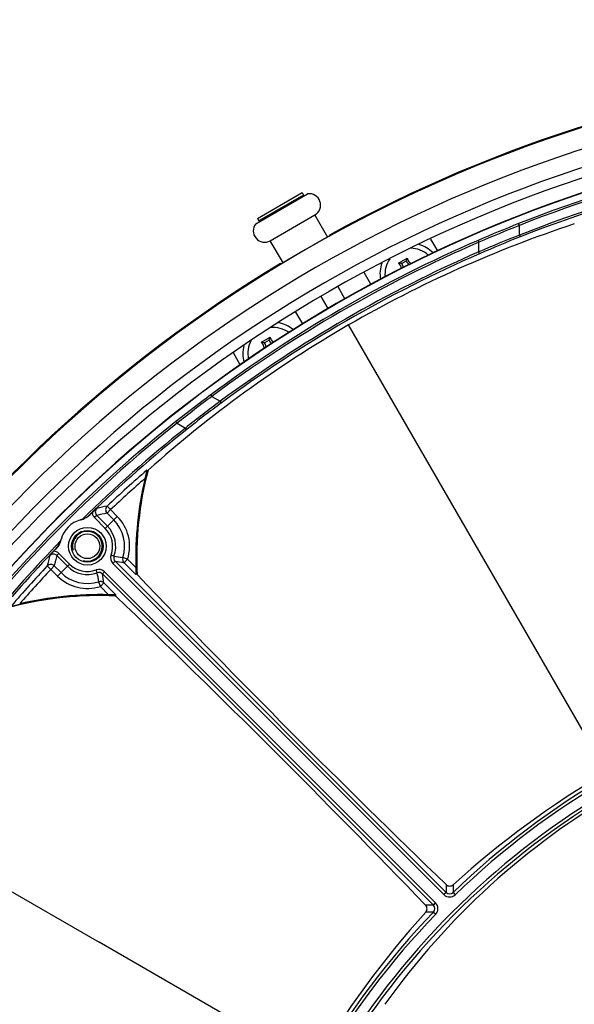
# Model space of a CAD drawing. Header units: millimetres. Extents: x 0 to 420, y 0 to 297.
# Tile 254 of 256: x 344 to 355, y 228 to 248. Entities that reach past the tile are written whole.
import ezdxf

# ---------------------------------------------------------------- set-up
doc = ezdxf.new("R2010")
doc.units = ezdxf.units.MM
doc.header["$LTSCALE"] = 23.1
doc.layers.get('0').update_dxf_attribs({"linetype": 'CONTINUOUS'})
for name, color, linetype in [('02___PRT_ALL_AXES', 7, 'CONTINUOUS'), ('AXES', 7, 'CONTINUOUS'), ('DIM_PILOTEES', 7, 'CONTINUOUS')]:
    doc.layers.add(name, color=color, linetype=linetype)
doc.styles.get("Standard").update_dxf_attribs({"font": 'txt', "width": 0.7})
doc.styles.add('TEXTSTYLE_4', font='txt')
doc.dimstyles.new('DIMSTYLE_6', dxfattribs={"dimtxt": 2.5, "dimasz": 3.5, "dimexe": 2, "dimexo": 0, "dimtad": 1, "dimlfac": 5, "dimdsep": 46, "dimtxsty": 'Standard', "dimblk": '_FILLED', "dimblk1": '_FILLED', "dimblk2": '_FILLED', "dimcen": 0.09, "dimazin": 2, "dimtp": 0.8, "dimtm": 0.8, "dimtfac": 1, "dimtofl": 0, "dimtmove": 0, "dimatfit": 3, "dimldrblk": '_FILLED', "dimfxl": 0, "dimtolj": 1, "dimarcsym": 0})
doc.dimstyles.new('DIMSTYLE_7', dxfattribs={"dimtxt": 2.5, "dimasz": 3.5, "dimexe": 2, "dimexo": 0, "dimtad": 1, "dimlfac": 5, "dimdsep": 46, "dimtxsty": 'Standard', "dimblk": '_FILLED', "dimblk1": '_FILLED', "dimblk2": '_FILLED', "dimcen": 0.09, "dimazin": 2, "dimtp": 0.5, "dimtm": 0.5, "dimtfac": 1, "dimtmove": 0, "dimatfit": 2, "dimldrblk": '_FILLED', "dimfxl": 0, "dimtolj": 1, "dimarcsym": 0})

# ---------------------------------------------------------------- blocks, each defined once
blk = doc.blocks.new('_FILLED')
at = {"color": 0, "linetype": 'ByBlock'}
blk.add_solid([(0, 0), (-1, 0.1429), (-1, -0.1429)], dxfattribs=at)
blk = doc.blocks.new('*D11')
at = {"layer": 'DIM_PILOTEES', "color": 2, "linetype": 'Continuous'}
for p, q in [((321.931, 202.543), (321.931, 257.134)), ((405.531, 202.543), (405.531, 257.134)), ((321.931, 255.134), (363.731, 255.134)), ((405.531, 255.134), (363.731, 255.134))]:
    blk.add_line(p, q, dxfattribs=at)
at = {"layer": 'DIM_PILOTEES', "color": 2, "linetype": 'Continuous', "xscale": 3.5, "yscale": 3.5, "zscale": 3.5, "rotation": 180}
blk.add_blockref('_FILLED', (321.931, 255.134), dxfattribs=at)
at = {"layer": 'DIM_PILOTEES', "color": 2, "linetype": 'Continuous', "xscale": 3.5, "yscale": 3.5, "zscale": 3.5}
blk.add_blockref('_FILLED', (405.531, 255.134), dxfattribs=at)
at = {"layer": 'DIM_PILOTEES', "color": 2, "linetype": 'Continuous', "insert": (363.731, 258.259), "char_height": 2.5, "width": 8.03571, "attachment_point": 2, "line_spacing_factor": 0.9}
blk.add_mtext('{\\ftxt;\\W0.0001;\\H0.0001;\\~}{\\ftxt;\\W2.1428571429;\\H2.5; }{\\ftxt;\\W0.0001;\\H0.0001;\\~}', dxfattribs=at)
blk = doc.blocks.new('*D12')
at = {"layer": 'DIM_PILOTEES', "color": 2, "linetype": 'Continuous'}
for p, q in [((363.731, 218.743), (400.658, 248.238)), ((385.914, 236.461), (363.731, 218.743)), ((341.548, 201.025), (363.731, 218.743))]:
    blk.add_line(p, q, dxfattribs=at)
at = {"layer": 'DIM_PILOTEES', "color": 2, "linetype": 'Continuous', "xscale": 3.5, "yscale": 3.5, "zscale": 3.5}
for p, rotation in [((385.914, 236.461), 38.6153868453), ((341.548, 201.025), 218.6153868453)]:
    blk.add_blockref('_FILLED', p, dxfattribs=dict(at, rotation=rotation))
at = {"layer": 'DIM_PILOTEES', "color": 2, "linetype": 'Continuous', "insert": (388.987, 242.915), "char_height": 2.5, "width": 18.66071, "attachment_point": 1, "rotation": 38.6154, "line_spacing_factor": 0.9, "style": 'TEXTSTYLE_4'}
blk.add_mtext('{\\ftxt;\\W0.0001;\\H0.0001;\\~}{\\ftxt;\\W1.3333333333;\\H2.5; }{\\ftxt;\\W0.0001;\\H0.0001;\\~}{\\ftxt;\\W0.0001;\\H0.0001;\\~}{\\ftxt;\\W3.6428571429;\\H2.5; }{\\ftxt;\\W0.0001;\\H0.0001;\\~}', dxfattribs=at)

msp = doc.modelspace()

# ---------------------------------------------------------------- linework, layer by layer
at = {"color": 7, "linetype": 'Continuous'}
for p, q in [((348.5358, 243.8541), (349.5821, 244.4582)), ((348.5707, 243.9619), (349.4713, 244.4819)), ((349.5013, 244.4299), (348.6007, 243.9099)), ((349.4713, 244.4819), (349.5013, 244.4299)), ((349.5013, 244.4299), (349.4955, 244.4082)), ((348.8307, 243.5115), (349.7313, 244.0315)), ((349.9942, 243.5761), (349.7313, 244.0315)), ((348.5707, 243.9619), (348.6007, 243.9099)), ((348.6007, 243.9099), (348.6224, 243.9041)), ((353.8661, 243.6253), (353.8661, 243.8201)), ((349.0936, 243.0561), (348.8307, 243.5115)), ((352.0683, 243.5438), (352.2064, 243.3046)), ((353.0282, 243.5178), (353.044, 243.4811)), ((353.044, 243.286), (353.044, 243.4811)), ((353.06, 243.2493), (353.044, 243.286)), ((351.4214, 243.0598), (351.5984, 243.162)), ((351.5757, 243.1002), (351.4864, 243.0486)), ((350.8633, 242.6308), (350.7273, 242.8665)), ((350.3387, 242.3395), (350.1983, 242.5826)), ((349.8519, 242.3826), (349.9923, 242.1395)), ((349.3416, 242.0665), (349.4777, 241.8308)), ((355.6313, 232.7726), (350.4134, 241.8101)), ((348.6501, 241.4598), (348.8272, 241.562)), ((348.8044, 241.5002), (348.7151, 241.4486)), ((348.2227, 241.0046), (348.0845, 241.2438)), ((347.6272, 240.3995), (347.651, 240.3674)), ((347.651, 240.3674), (347.82, 240.2699)), ((347.8438, 240.2377), (347.82, 240.2699)), ((346.9464, 239.825), (347.115, 239.7276)), ((346.3349, 238.874), (346.3493, 238.865)), ((345.6013, 238.0792), (345.5307, 238.0086)), ((345.6013, 238.0792), (345.533, 238.1521)), ((345.7372, 237.9434), (345.6013, 238.0792)), ((345.3227, 237.9612), (345.279, 237.9174)), ((345.279, 237.9174), (345.4951, 237.7013)), ((345.3227, 237.9612), (345.5388, 237.7451)), ((345.7372, 237.9434), (345.4951, 237.7013)), ((345.6666, 237.8728), (345.5307, 238.0086)), ((344.5132, 237.1517), (344.5569, 237.1954)), ((344.7293, 236.9356), (344.5132, 237.1517)), ((344.7731, 236.9793), (344.5569, 237.1954)), ((345.6709, 237.1417), (345.6129, 237.1632)), ((345.9459, 237.0789), (345.8509, 237.1095)), ((345.8752, 237.0082), (345.9459, 237.0789)), ((345.9459, 237.0789), (346.1136, 236.9112)), ((344.3223, 236.9414), (344.3952, 236.873)), ((344.3952, 236.873), (344.4658, 236.9437)), ((344.3952, 236.873), (344.531, 236.7372)), ((344.4658, 236.9437), (344.6016, 236.8078)), ((344.531, 236.7372), (344.7731, 236.9793)), ((345.3327, 236.8035), (345.3112, 236.8615)), ((345.6941, 237.0363), (345.6503, 236.9926)), ((345.6503, 236.9926), (352.3399, 230.303)), ((345.6941, 237.0363), (352.3837, 230.3467)), ((345.8752, 237.0082), (346.116, 236.7675)), ((345.4381, 236.7803), (345.4818, 236.8241)), ((352.1277, 230.0907), (345.4381, 236.7803)), ((352.1714, 230.1345), (345.4818, 236.8241)), ((346.1319, 236.7745), (346.116, 236.7675)), ((346.146, 236.7604), (346.1319, 236.7745)), ((345.3955, 236.5285), (345.3649, 236.6235)), ((345.3955, 236.5285), (345.4662, 236.5992)), ((345.5632, 236.3608), (345.3955, 236.5285)), ((345.7069, 236.3584), (345.4662, 236.5992)), ((345.7069, 236.3584), (345.6999, 236.3425)), ((345.714, 236.3284), (345.6999, 236.3425)), ((352.3837, 230.3467), (352.3399, 230.303)), ((352.5238, 230.3455), (352.5668, 230.301)), ((352.1277, 230.0907), (352.1714, 230.1345)), ((352.1289, 229.9506), (352.1734, 229.9076)), ((349.7018, 226.8431), (345.3713, 229.3434))]:
    msp.add_line(p, q, dxfattribs=at)
for points in [[(345.0236, 237.8791), (345.0241, 237.8804), (345.0248, 237.8813), (345.0255, 237.8818), (345.0264, 237.8818)], [(344.5921, 237.4461), (344.5922, 237.447), (344.5927, 237.4478), (344.5936, 237.4485), (344.5949, 237.449)]]:
    msp.add_lwpolyline(points, dxfattribs=at)
for radius in [0.38, 0.32, 0.25]:
    msp.add_circle((345.1341, 237.3403), radius, dxfattribs=at)
for centre, radius, start, end in [((363.731, 218.7434), 28.3901, 95.43355, 144.56645), ((363.731, 218.7434), 27.971, 94.63474, 145.36526), ((363.731, 218.7434), 27.6178, 95.07501, 144.92499), ((363.731, 218.7434), 27.4179, 95.07501, 144.92499), ((363.731, 218.7434), 27.1344, 95.02937, 144.97063), ((363.731, 218.7434), 27.1277, 95.0188, 144.9812), ((363.7329, 218.9175), 26.8272, 94.72722, 111.62067), ((363.7331, 218.9339), 26.7709, 94.729, 111.62763), ((363.7293, 218.5858), 26.9121, 94.93104, 111.49974), ((363.7291, 218.5694), 26.8885, 94.9292, 111.49282), ((349.6163, 244.2307), 0.23, 300, 98.55749), ((348.7157, 243.7107), 0.23, 141.44251, 300), ((362.544, 220.8023), 24.2586, 108.18407, 120.00354), ((364.5734, 216.7929), 29.112, 111.61781, 113.3646), ((364.6065, 216.6088), 29.2542, 111.53942, 113.28109), ((363.0314, 220.259), 25.0996, 111.41718, 113.44749), ((363.731, 218.7434), 26.9874, 113.36496, 126.63504), ((363.731, 218.7434), 26.9474, 113.36496, 126.63504), ((351.6666, 242.8395), 0.62, 43.15729, 74.3801), ((363.0024, 220.4176), 24.9026, 111.49518, 113.53152), ((363.731, 218.7434), 26.7684, 113.53055, 126.46945), ((363.731, 218.7434), 26.7285, 113.53055, 126.46945), ((351.6666, 242.8395), 0.52, 46.75457, 90.06161), ((351.6666, 242.8395), 0.62, 159.13856, 189.82769), ((351.6666, 242.8395), 0.52, 144.03597, 186.37011), ((351.3796, 242.6373), 0.4245, 82.67995, 84.33985), ((351.3115, 242.9347), 0.1666, 5.07647, 48.69752), ((351.3115, 242.9347), 0.2088, 9.69785, 33.08734), ((351.7618, 243.1947), 0.2088, 206.91266, 232.26039), ((351.9852, 242.987), 0.4245, 155.66015, 157.32006), ((351.7618, 243.1947), 0.1666, 191.30248, 239.2608), ((348.8954, 241.2395), 0.62, 50.17229, 80.86144), ((362.5171, 220.8343), 24.2174, 119.98638, 131.82602), ((348.8954, 241.2395), 0.52, 53.62988, 95.96403), ((348.8954, 241.2395), 0.52, 149.9384, 193.24543), ((348.6083, 241.0373), 0.4245, 82.67995, 84.33985), ((348.5402, 241.3347), 0.1666, 0.73925, 48.69752), ((348.5402, 241.3347), 0.2088, 7.73964, 33.08734), ((348.9905, 241.5947), 0.2088, 206.91266, 230.30213), ((349.214, 241.387), 0.4245, 155.66015, 157.32006), ((348.9905, 241.5947), 0.1666, 191.30248, 234.92351), ((348.8954, 241.2395), 0.62, 165.61991, 196.84271), ((365.007, 217.028), 29.1253, 126.6358, 128.38179), ((365.1508, 216.9062), 29.269, 126.71935, 128.46014), ((362.7793, 220.0927), 25.1177, 126.55324, 128.58209), ((362.6571, 220.1962), 24.9218, 126.46927, 128.50403), ((363.5793, 218.8287), 26.8273, 128.37935, 145.27275), ((363.565, 218.8368), 26.7709, 128.3724, 145.27098), ((363.8597, 218.6756), 26.8993, 128.49849, 134.4382), ((363.8735, 218.6682), 26.8749, 128.50528, 134.08392), ((363.731, 218.7434), 26.6058, 130.83234, 133.15606), ((353.131, 237.1031), 7.0068, 165.43644, 182.6882), ((353.131, 237.1031), 7, 165.32322, 182.77508), ((363.731, 218.7434), 26.5895, 130.77041, 130.82144), ((363.731, 218.7434), 26.5058, 131.12768, 133.15606), ((353.131, 237.1031), 7.02, 166.77802, 181.56692), ((354.9215, 196.812), 42.3928, 102.79505, 103.08392), ((345.6016, 238.0793), 0.1001, 133.29936, 224.9054), ((345.1341, 237.3403), 0.55, 104.50031, 165.61984), ((345.4016, 237.0679), 0.9327, 103.25848, 103.97971), ((363.731, 218.7434), 26.7158, 133.82266, 133.95501), ((345.3933, 238.0318), 0.1616, 184.69767, 225.01091), ((354.8193, 196.7949), 42.2474, 102.70091, 102.99025), ((345.1341, 237.3403), 0.753, 342.1504, 45), ((345.1341, 237.3403), 0.8529, 342.1504, 45), ((345.1341, 237.3403), 0.5106, 339.697, 45), ((345.1341, 237.3403), 0.5724, 339.697, 45), ((363.8719, 218.6632), 26.9167, 135.74794, 145.06826), ((363.8871, 218.6544), 26.8942, 136.12397, 145.06992), ((363.731, 218.7434), 26.7158, 136.04499, 136.17734), ((345.4066, 237.0728), 0.9328, 166.22636, 166.7415), ((385.6624, 227.5529), 42.3928, 166.91608, 167.20495), ((385.6794, 227.6551), 42.2474, 167.00975, 167.29909), ((345.7646, 237.107), 0.1618, 159.69985, 225.02937), ((345.7645, 237.1071), 0.0998, 159.69419, 225.10355), ((347.8659, 248.888), 11.9496, 259.41522, 260.29172), ((345.9461, 237.0788), 0.1001, 162.16474, 224.90334), ((363.731, 218.7434), 26.6058, 136.84394, 139.16766), ((363.731, 218.7434), 26.5058, 136.84394, 138.87232), ((344.3951, 236.8728), 0.1001, 45.0946, 136.70064), ((345.1341, 237.3403), 0.5724, 225, 290.303), ((345.1341, 237.3403), 0.5106, 225, 290.303), ((345.3674, 236.7097), 0.1618, 44.9734, 110.29737), ((351.4285, 273.3638), 36.7772, 261.02973, 261.31535), ((345.1341, 237.3403), 0.8529, 225, 287.8496), ((345.1341, 237.3403), 0.753, 225, 287.8496), ((345.3673, 236.7098), 0.0998, 44.89911, 110.30315), ((333.5869, 234.6085), 11.9491, 9.70826, 10.58479), ((309.1195, 231.0473), 36.7683, 8.68462, 8.9703), ((503.8981, 387.8626), 218.4436, 223.76657, 226.084123), ((345.3955, 236.5283), 0.1001, 45.09666, 107.83526), ((345.3713, 229.3434), 7, 87.22492, 104.67678), ((345.3713, 229.3434), 7.0068, 87.3118, 104.56356), ((345.3713, 229.3434), 7.02, 88.43308, 103.22198), ((194.6118, 78.5763), 218.4436, 43.915877, 46.23343), ((363.731, 218.7434), 15.8608, 91.02557, 147.6106), ((363.731, 218.7434), 15.799, 91.02557, 147.6106), ((364.5981, 217.2415), 17.9337, 107.68467, 132.31533), ((363.731, 218.7434), 16.131, 105.99195, 134.00805), ((363.731, 218.7434), 16.0692, 105.99195, 134.00805), ((363.3368, 219.4185), 14.9587, 119.9853, 144.57966), ((398.9342, 229.9436), 46.5522, 179.30928, 179.50386), ((398.6375, 230.0886), 46.1144, 179.48561, 179.68078), ((352.4544, 230.4174), 0.1618, 224.98917, 314.01888), ((352.4544, 230.4173), 0.0998, 224.94096, 314.06709), ((352.057, 230.02), 0.1618, 315.98112, 45.01083), ((365.2329, 217.8763), 17.9337, 137.68467, 162.31533), ((363.731, 218.7434), 16.131, 135.99195, 164.00805), ((363.731, 218.7434), 16.0692, 135.99195, 164.00805), ((352.5308, 183.5402), 46.5522, 90.49614, 90.69072), ((352.3858, 183.8369), 46.1144, 90.31922, 90.51439), ((352.0571, 230.02), 0.0998, 315.93291, 45.05904)]:
    msp.add_arc(centre, radius, start, end, dxfattribs=at)
at = {"color": 2, "linetype": 'Continuous'}
msp.add_arc((345.1341, 237.3403), 0.3, 255, 195, dxfattribs=at)
at = {"color": 7, "linetype": 'Continuous'}
for points, knots in [([(353.8482, 243.8573), (353.8485, 243.8533), (353.8488, 243.8474), (353.8507, 243.8396), (353.8503, 243.8332), (353.8479, 243.8275), (353.8504, 243.8206), (353.8583, 243.8199), (353.8633, 243.8198), (353.8661, 243.8201)], [0, 0, 0, 0, 0.2299031, 0.3431545, 0.4658615, 0.5947167, 0.6953825, 0.8354135, 1, 1, 1, 1]), ([(353.8775, 243.5882), (353.8777, 243.5921), (353.8782, 243.6), (353.8779, 243.6106), (353.8819, 243.6176), (353.8808, 243.6247), (353.8732, 243.6255), (353.8687, 243.6256), (353.8661, 243.6253)], [0, 0, 0, 0, 0.2356843, 0.4778789, 0.6144586, 0.712786, 0.8427059, 1, 1, 1, 1]), ([(351.4864, 243.0486), (351.4822, 243.0496), (351.4648, 243.0536), (351.4471, 243.0567), (351.4336, 243.0584)], [0, 0, 0, 0, 0.2394874, 1, 1, 1, 1]), ([(351.5757, 243.1002), (351.5769, 243.1043), (351.5822, 243.1213), (351.5883, 243.1382), (351.5935, 243.1507)], [0, 0, 0, 0, 0.2394874, 1, 1, 1, 1]), ([(348.7151, 241.4486), (348.7109, 241.4496), (348.6935, 241.4536), (348.6759, 241.4567), (348.6624, 241.4584)], [0, 0, 0, 0, 0.2394874, 1, 1, 1, 1]), ([(348.8044, 241.5002), (348.8056, 241.5043), (348.8109, 241.5213), (348.817, 241.5382), (348.8222, 241.5507)], [0, 0, 0, 0, 0.2394874, 1, 1, 1, 1]), ([(346.9232, 239.8591), (346.9264, 239.8568), (346.9314, 239.8536), (346.9372, 239.8481), (346.9429, 239.8452), (346.949, 239.8444), (346.9538, 239.8389), (346.9504, 239.8317), (346.948, 239.8273), (346.9464, 239.825)], [0, 0, 0, 0, 0.229917, 0.3431714, 0.4658547, 0.5946853, 0.6953804, 0.8354061, 1, 1, 1, 1]), ([(347.1415, 239.6991), (347.138, 239.7009), (347.1309, 239.7044), (347.1219, 239.7101), (347.1138, 239.7101), (347.1083, 239.7146), (347.1113, 239.7216), (347.1135, 239.7255), (347.115, 239.7276)], [0, 0, 0, 0, 0.2356946, 0.477909, 0.6145008, 0.7128517, 0.8427527, 1, 1, 1, 1]), ([(346.3349, 238.874), (346.3354, 238.8737), (346.3343, 238.871), (346.3342, 238.8672), (346.3325, 238.8604), (346.3301, 238.8488), (346.326, 238.8316), (346.3208, 238.8092), (346.3151, 238.7851), (346.3071, 238.7515), (346.3011, 238.7259), (346.2971, 238.7088)], [0, 0, 0, 0, 0.0102124, 0.0371236, 0.0777065, 0.1285423, 0.2504112, 0.3884841, 0.5356166, 0.6879909, 1, 1, 1, 1]), ([(345.2322, 238.0185), (345.2393, 238.025), (345.2703, 238.0534), (345.3012, 238.082), (345.3247, 238.1043)], [0, 0, 0, 0, 0.2291572, 1, 1, 1, 1]), ([(345.3247, 238.1043), (345.3058, 238.0864), (345.2818, 238.0331), (345.3045, 237.9794), (345.3227, 237.9612)], [0, 0, 0, 0, 0.5020007, 1, 1, 1, 1]), ([(344.9964, 237.8728), (345.0009, 237.874), (345.0097, 237.8773), (345.0192, 237.8776), (345.0236, 237.8791)], [0, 0, 0, 0, 0.4999602, 1, 1, 1, 1]), ([(345.0264, 237.8818), (345.04, 237.8865), (345.0945, 237.9083), (345.1444, 237.9421), (345.1763, 237.973)], [0, 0, 0, 0, 0.2433806, 1, 1, 1, 1]), ([(344.5949, 237.449), (344.5964, 237.4535), (344.5967, 237.4633), (344.6001, 237.4723), (344.6013, 237.4769)], [0, 0, 0, 0, 0.5000222, 1, 1, 1, 1]), ([(344.5006, 237.2948), (344.5113, 237.3059), (344.5498, 237.351), (344.578, 237.4046), (344.5921, 237.4461)], [0, 0, 0, 0, 0.2595438, 1, 1, 1, 1]), ([(344.3701, 237.1497), (344.3781, 237.1581), (344.4069, 237.1887), (344.4353, 237.2197), (344.4559, 237.2422)], [0, 0, 0, 0, 0.2750086, 1, 1, 1, 1]), ([(344.5132, 237.1517), (344.4949, 237.17), (344.4411, 237.1926), (344.388, 237.1685), (344.3701, 237.1497)], [0, 0, 0, 0, 0.4999988, 1, 1, 1, 1]), ([(346.1136, 236.9112), (346.114, 236.8955), (346.1147, 236.8721), (346.1155, 236.8417), (346.116, 236.8203), (346.1164, 236.8011), (346.1167, 236.7868), (346.1166, 236.7775), (346.1167, 236.7724), (346.1162, 236.7696), (346.1164, 236.7676), (346.116, 236.7675)], [0, 0, 0, 0, 0.3281865, 0.4864115, 0.6364771, 0.7731718, 0.8881788, 0.9337259, 0.9687587, 0.9912576, 1, 1, 1, 1]), ([(345.7069, 236.3584), (345.7068, 236.358), (345.7048, 236.3582), (345.702, 236.3577), (345.6969, 236.3578), (345.6876, 236.3577), (345.6733, 236.358), (345.6541, 236.3584), (345.6327, 236.3589), (345.6022, 236.3597), (345.5789, 236.3603), (345.5632, 236.3608)], [0, 0, 0, 0, 0.0087421, 0.0312408, 0.0662731, 0.1118196, 0.2268265, 0.3635216, 0.5135875, 0.6718129, 1, 1, 1, 1]), ([(352.3853, 230.5048), (352.4037, 230.4871), (352.4554, 230.4663), (352.5069, 230.4862), (352.5249, 230.5026)], [0, 0, 0, 0, 0.5115281, 1, 1, 1, 1]), ([(351.9718, 229.9494), (351.9882, 229.9675), (352.0081, 230.019), (351.9873, 230.0707), (351.9696, 230.0891)], [0, 0, 0, 0, 0.4884785, 1, 1, 1, 1])]:
    msp.add_open_spline(points, degree=3, knots=knots, dxfattribs=at)
for points in [[(345.1877, 237.9757), (345.1374, 237.9272), (345.0719, 237.8912), (345.004, 237.8747)], [(344.5997, 237.4704), (344.5832, 237.4025), (344.5472, 237.337), (344.4987, 237.2867)], [(344.5569, 237.1954), (344.5307, 237.2217), (344.4929, 237.2392), (344.4559, 237.2422)]]:
    msp.add_open_spline(points, degree=3, dxfattribs=at)
at = {"layer": '02___PRT_ALL_AXES', "color": 7, "linetype": 'Continuous'}
for p, q in [((350.0383, 243.5998), (350.0248, 243.6233)), ((349.051, 243.0298), (349.0375, 243.0533))]:
    msp.add_line(p, q, dxfattribs=at)
for start, end in [(95.44146, 118.85019), (121.14981, 144.55854)]:
    msp.add_arc((363.731, 218.7434), 28.4055, start, end, dxfattribs=at)
at = {"layer": 'AXES', "color": 7, "linetype": 'Continuous'}
msp.add_line((341.1277, 231.7934), (345.3713, 229.3434), dxfattribs=at)
at = {"layer": 'DIM_PILOTEES', "color": 2, "linetype": 'Continuous'}
msp.add_arc((363.731, 218.7434), 28.3901, 84.56645, 218.61539, dxfattribs=at)

# ---------------------------------------------------------------- dimensions: what is measured, and where the dimension line sits
dim = msp.add_linear_dim(base=(405.531, 255.1343), p1=(321.931, 202.5434), p2=(405.531, 202.5434), text='{\\ftxt;\\W0.0001;\\H0.0001;\\~}{\\ftxt;\\W2.1428571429;\\H2.5; }{\\ftxt;\\W0.0001;\\H0.0001;\\~}', dimstyle='DIMSTYLE_6', dxfattribs=at)
dim.commit()
dim.dimension.update_dxf_attribs({"geometry": '*D11', "text_midpoint": (363.3739, 255.1343), "dimtype": 160})
dim = msp.add_diameter_dim_2p(p1=(385.9137, 236.4614), p2=(341.5483, 201.0254), text='{\\ftxt;\\W0.0001;\\H0.0001;\\~}{\\ftxt;\\W1.3333333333;\\H2.5; }{\\ftxt;\\W0.0001;\\H0.0001;\\~}{\\ftxt;\\W0.0001;\\H0.0001;\\~}{\\ftxt;\\W3.6428571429;\\H2.5; }{\\ftxt;\\W0.0001;\\H0.0001;\\~}', dimstyle='DIMSTYLE_7', override={"dimpost": '<>'}, dxfattribs=at)
dim.commit()
dim.dimension.update_dxf_attribs({"geometry": '*D12', "text_midpoint": (393.1516, 243.0424), "dimtype": 163})

doc.saveas('drawing.dxf')
